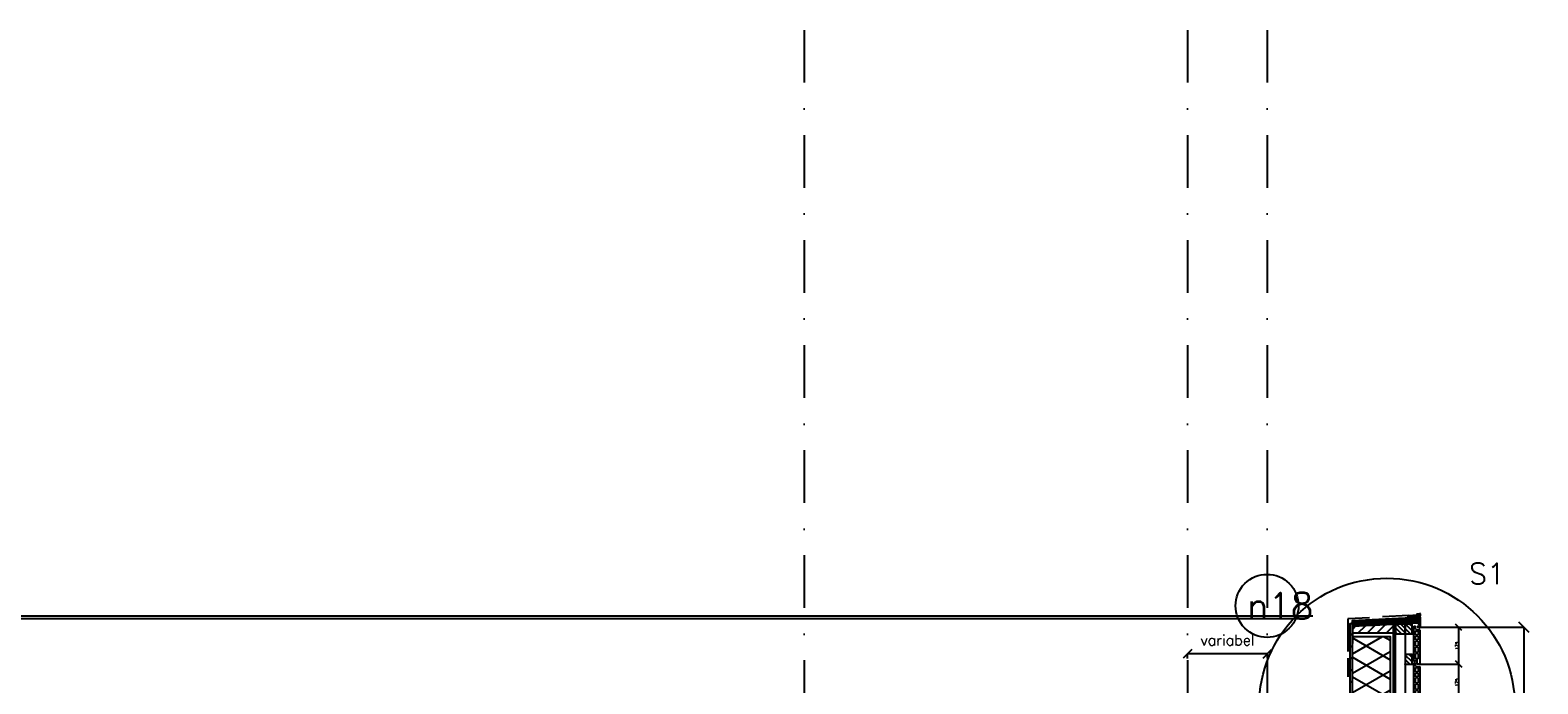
# Model space of a CAD drawing. Extents: x 0 to 317513, y 0 to 193913.
# Tile 97 of 105: x 232737 to 239915, y 165030 to 168143. Entities that reach past the tile are written whole.
import ezdxf
from ezdxf.enums import TextEntityAlignment as Align

# ---------------------------------------------------------------- set-up
doc = ezdxf.new("R2010")
doc.units = 0
doc.header["$LTSCALE"] = 20
doc.header["$MEASUREMENT"] = 0
doc.header["$PDSIZE"] = -1
for name, pattern in [('CENTER', [5.421053, 3.388158, -0.677632, 0.677632, -0.677632]), ('DASHDOT', [25, 12.5, -6.25, 0, -6.25]), ('DD1', [2.66667, 1.66667, -0.5, 0, -0.5]), ('HIDDEN', [9.375, 6.25, -3.125])]:
    doc.linetypes.add(name, pattern=pattern)
doc.layers.get('0').update_dxf_attribs({"linetype": 'CONTINUOUS'})
doc.layers.get('DEFPOINTS').update_dxf_attribs({"linetype": 'CONTINUOUS'})
for name, color, linetype in [('_DETAILNUMMERS', 4, 'CONTINUOUS'), ('_DETAILNUMMERSTEKST', 4, 'CONTINUOUS'), ('A--01A1_ACEER', 1, 'CONTINUOUS'), ('A--A21--_F-23-', 9, 'CONTINUOUS'), ('A--A25--_F--3-', 9, 'CONTINUOUS'), ('A--A42--_F--3-', 9, 'CONTINUOUS'), ('A--A42--_F-23-', 9, 'CONTINUOUS'), ('A--L$7A3-_STRAMIEN', 3, 'CONTINUOUS'), ('A--L21--', 3, 'CONTINUOUS'), ('A--L21D1_BUITENWAND', 1, 'CONTINUOUS'), ('A--L21D3_BUITENWAND', 3, 'CONTINUOUS'), ('A--L25--', 7, 'CONTINUOUS'), ('A--L25--_F-23-', 7, 'CONTINUOUS'), ('A--L27DC4_DAKEN', 4, 'HIDDEN'), ('A--L31--', 2, 'CONTINUOUS'), ('A--L42--', 7, 'CONTINUOUS'), ('A--L42--_F--3-', 7, 'CONTINUOUS'), ('A--L42--_F-23-', 7, 'CONTINUOUS'), ('A--L47', 7, 'CONTINUOUS'), ('A--M$1A-_F123-', 1, 'CONTINUOUS'), ('A--T$7A-_STRAMIEN', 2, 'CONTINUOUS'), ('STRAMIEN', 8, 'DD1'), ('X--LR---_CP', 7, 'CONTINUOUS')]:
    doc.layers.add(name, color=color, linetype=linetype)
doc.styles.add('ALFA-0_25', font='ROMANS')
doc.styles.add('HIEMSTRA', font='romans.shx')
doc.styles.add('MAATLIJN', font='ROMANS')
doc.dimstyles.new('ALFA25', dxfattribs={"dimscale": 0.3, "dimtxt": 50, "dimasz": 100, "dimexe": 0, "dimexo": 0, "dimgap": 2, "dimtad": 1, "dimdec": 0, "dimzin": 0, "dimdsep": 46, "dimtxsty": 'MAATLIJN', "dimblk1": 'OBLIQUE', "dimblk2": 'OBLIQUE', "dimsah": 1, "dimcen": 0, "dimclrd": 1, "dimclre": 1, "dimclrt": 2, "dimadec": 0, "dimazin": 0, "dimtfac": 0.75, "dimtdec": 4, "dimtix": 1, "dimtmove": 2, "dimatfit": 3, "dimldrblk": 'OBLIQUE', "dimfxl": 0, "dimtvp": 1.5, "dimtolj": 1, "dimtzin": 0, "dimarcsym": 0})
doc.dimstyles.new('STANDARD$0', dxfattribs={"dimscale": 50, "dimtxt": 2.5, "dimasz": 2, "dimexe": 2, "dimexo": 0, "dimgap": 2, "dimtad": 1, "dimdec": 0, "dimzin": 0, "dimdsep": 46, "dimtxsty": 'ALFA-0_25', "dimblk1": 'OBLIQUE', "dimblk2": 'OBLIQUE', "dimsah": 1, "dimcen": -3, "dimdle": 2, "dimclrd": 1, "dimclre": 1, "dimclrt": 2, "dimadec": 0, "dimazin": 0, "dimtfac": 0.666667, "dimtofl": 0, "dimtmove": 2, "dimatfit": 3, "dimldrblk": 'OBLIQUE', "dimfxl": 0, "dimtvp": 0.833333, "dimtolj": 1, "dimtzin": 0, "dimarcsym": 0})
pattern_1 = [(45, (0, 0), (-10.6066, 10.6066), [])]

# ---------------------------------------------------------------- blocks, each defined once
blk = doc.blocks.new('*U836')
at = {"layer": 'A--A42--_F-23-', "linetype": 'Continuous'}
h = blk.add_hatch(dxfattribs=at)
h.set_pattern_fill('ALFALINE', color=256, scale=40, style=0)
h.set_pattern_definition([(45, (-239233.298, -160121.32), (-28.284271, 28.284271), [])])
h.paths.add_polyline_path([(0, 0), (-5, 0), (-5, 5194), (0, 5194), (5, 5194), (5, 0)])
at = {"layer": 'A--L42--_F-23-', "color": 2, "linetype": 'Continuous'}
for points in [[(0, 0), (-5, 0), (-5, 5194), (0, 5194)], [(0, 0), (5, 0), (5, 5194), (0, 5194)]]:
    blk.add_lwpolyline(points, dxfattribs=at)
blk = doc.blocks.new('_OBLIQUE')
at = {"color": 0, "linetype": 'ByBlock'}
blk.add_line((-0.5, -0.5), (0.5, 0.5), dxfattribs=at)
blk = doc.blocks.new('*D407')
at = {"layer": 'A--M$1A-_F123-', "color": 1, "lineweight": -2}
for p, q in [((239429.1, 165299.3), (239849.9, 165299.3)), ((239849.9, 163549.3), (239849.9, 165299.3)), ((239429.1, 163549.3), (239849.9, 163549.3))]:
    blk.add_line(p, q, dxfattribs=at)
at = {"layer": 'DEFPOINTS', "color": 0}
for p in [(239429.1, 165299.3), (239849.9, 165299.3), (239429.1, 163549.3)]:
    blk.add_point(p, dxfattribs=at)
at = {"layer": 'A--M$1A-_F123-', "color": 1, "lineweight": -2, "xscale": 50, "yscale": 50, "zscale": 50}
for p, rotation in [((239849.9, 165299.3), 90), ((239849.9, 163549.3), 270)]:
    blk.add_blockref('_OBLIQUE', p, dxfattribs=dict(at, rotation=rotation))
at = {"layer": 'A--M$1A-_F123-', "color": 2, "insert": (239836.4, 164424.3), "char_height": 25, "attachment_point": 5, "rotation": 90, "style": 'MAATLIJN'}
blk.add_mtext('\\A1;10 stenen a 175', dxfattribs=at)
blk = doc.blocks.new('*D408')
at = {"layer": 'A--M$1A-_F123-', "color": 1, "lineweight": -2}
for p, q in [((239354.3, 165124.3), (239538.8, 165124.3)), ((239538.8, 164949.3), (239538.8, 165124.3)), ((239354.3, 164949.3), (239538.8, 164949.3))]:
    blk.add_line(p, q, dxfattribs=at)
at = {"layer": 'DEFPOINTS', "color": 0}
for p in [(239354.3, 165124.3), (239538.8, 165124.3), (239354.3, 164949.3)]:
    blk.add_point(p, dxfattribs=at)
at = {"layer": 'A--M$1A-_F123-', "color": 1, "lineweight": -2, "xscale": 30, "yscale": 30, "zscale": 30}
for p, rotation in [((239538.8, 165124.3), 90), ((239538.8, 164949.3), 270)]:
    blk.add_blockref('_OBLIQUE', p, dxfattribs=dict(at, rotation=rotation))
at = {"layer": 'A--M$1A-_F123-', "color": 2, "insert": (239530.7, 165036.8), "char_height": 15, "attachment_point": 5, "rotation": 90, "style": 'MAATLIJN'}
blk.add_mtext('\\A1;175', dxfattribs=at)
blk = doc.blocks.new('*D410')
at = {"layer": 'A--M$1A-_F123-', "color": 1, "lineweight": -2}
for p, q in [((239354.3, 165299.3), (239538.8, 165299.3)), ((239538.8, 165124.3), (239538.8, 165299.3)), ((239354.3, 165124.3), (239538.8, 165124.3))]:
    blk.add_line(p, q, dxfattribs=at)
at = {"layer": 'DEFPOINTS', "color": 0}
for p in [(239354.3, 165299.3), (239538.8, 165299.3), (239354.3, 165124.3)]:
    blk.add_point(p, dxfattribs=at)
at = {"layer": 'A--M$1A-_F123-', "color": 1, "lineweight": -2, "xscale": 30, "yscale": 30, "zscale": 30}
for p, rotation in [((239538.8, 165299.3), 90), ((239538.8, 165124.3), 270)]:
    blk.add_blockref('_OBLIQUE', p, dxfattribs=dict(at, rotation=rotation))
at = {"layer": 'A--M$1A-_F123-', "color": 2, "insert": (239530.7, 165211.8), "char_height": 15, "attachment_point": 5, "rotation": 90, "style": 'MAATLIJN'}
blk.add_mtext('\\A1;175', dxfattribs=at)
blk = doc.blocks.new('*U829')
at = {"layer": 'A--A42--_F-23-', "linetype": 'Continuous'}
h = blk.add_hatch(dxfattribs=at)
h.set_pattern_fill('ALFALINE', color=256, scale=40, style=0)
h.set_pattern_definition([(45, (-239027.343, -160959.32), (-28.284271, 28.284271), [])])
h.paths.add_polyline_path([(0, 0), (-5, 0), (-5, 4358), (0, 4358), (5, 4358), (5, 0)])
at = {"layer": 'A--L42--_F-23-', "color": 2, "linetype": 'Continuous'}
for points in [[(0, 0), (-5, 0), (-5, 4358), (0, 4358)], [(0, 0), (5, 0), (5, 4358), (0, 4358)]]:
    blk.add_lwpolyline(points, dxfattribs=at)
blk = doc.blocks.new('E100606D_8713350')
at = {"color": 0}
blk.add_lwpolyline([(17.9, 1.6), (20.2, 1.6), (20, 1.8, -0.57735), (20.2, 2.1), (21.5, 2.1), (22.8, 2.1, -0.57735), (23, 1.8), (22.9, 1.6), (25.2, 1.6), (25, 1.8, -0.57735), (25.2, 2.1), (26.5, 2.1), (27.8, 2.1, -0.57735), (28, 1.8), (27.9, 1.6), (30.2, 1.6), (30, 1.8, -0.57735), (30.2, 2.1), (31.5, 2.1), (32.8, 2.1, -0.57735), (33, 1.8), (32.9, 1.6), (35.2, 1.6), (35, 1.8, -0.57735), (35.2, 2.1), (36.5, 2.1), (37.8, 2.1, -0.57735), (38, 1.8), (37.9, 1.6), (40.2, 1.6), (40, 1.8, -0.57735), (40.2, 2.1), (41.5, 2.1), (42.8, 2.1, -0.57735), (43, 1.8), (42.9, 1.6), (45.2, 1.6), (45, 1.8, -0.57735), (45.2, 2.1), (46.5, 2.1), (47.8, 2.1, -0.57735), (48, 1.8), (47.9, 1.6), (50.2, 1.6), (50, 1.8, -0.57735), (50.2, 2.1), (51.5, 2.1), (52.8, 2.1, -0.57735), (53, 1.8), (52.9, 1.6), (55.2, 1.6), (55, 1.8, -0.57735), (55.2, 2.1), (56.5, 2.1), (57.8, 2.1, -0.57735), (58, 1.8), (57.9, 1.6), (60.2, 1.6), (60, 1.8, -0.57735), (60.2, 2.1), (61.5, 2.1), (62.8, 2.1, -0.57735), (63, 1.8), (62.9, 1.6), (65.2, 1.6), (65, 1.8, -0.57735), (65.2, 2.1), (66.5, 2.1), (67.8, 2.1, -0.57735), (68, 1.8), (67.9, 1.6), (70.2, 1.6), (70, 1.8, -0.57735), (70.2, 2.1), (71.5, 2.1), (72.8, 2.1, -0.57735), (73, 1.8), (72.9, 1.6), (78.3, 0.6, -0.912623), (78.3, 0.1), (-5.3, 0.1, 0.414214), (-5.8, -0.4), (-5.8, -1.4, -0.414214), (-6.3, -1.9, -0.414214), (-6.8, -1.4), (-6.8, -0.4, 0.414214), (-7.3, 0.1), (-9.5, 0.1, 0.414214), (-10, -0.4), (-10, -24.7, 0.414214), (-9.5, -25.2), (-7.3, -25.2, 0.414214), (-6.8, -24.7), (-6.8, -23.7, -0.414214), (-6.3, -23.2, -0.414214), (-5.8, -23.7), (-5.8, -25.7, -0.414214), (-6.3, -26.2), (-9.5, -26.2, 0.414214), (-10, -26.7), (-10, -38.7, 0.534511), (-9.3, -39.1), (-1, -35.7, -0.534511), (0, -36.4, -0.303347), (-0.4, -37.1), (-9.4, -40.8, -0.534511), (-11.5, -39.4), (-11.5, 12.6, -0.414214), (-10, 14.1), (0, 14.1, -0.414214), (0.5, 13.6), (0.5, 13.1, -0.414214), (0, 12.6), (-9.5, 12.6, 0.414214), (-10, 12.1), (-10, 2.6, 0.414214), (-9.5, 2.1), (-8.5, 2.1), (-7.2, 2.1, -0.57735), (-7, 1.8), (-7.1, 1.6), (-4.8, 1.6), (-5, 1.8, -0.57735), (-4.8, 2.1), (-3.5, 2.1), (-2.2, 2.1, -0.57735), (-2, 1.8), (-2.1, 1.6), (0.2, 1.6), (0, 1.8, -0.57735), (0.2, 2.1), (1.5, 2.1), (2.8, 2.1, -0.57735), (3, 1.8), (2.9, 1.6), (5.2, 1.6), (5, 1.8, -0.57735), (5.2, 2.1), (6.5, 2.1), (7.8, 2.1, -0.57735), (8, 1.8), (7.9, 1.6), (10.2, 1.6), (10, 1.8, -0.57735), (10.2, 2.1), (11.5, 2.1), (12.8, 2.1, -0.57735), (13, 1.8), (12.9, 1.6), (15.2, 1.6), (15, 1.8, -0.57735), (15.2, 2.1), (16.5, 2.1), (17.8, 2.1, -0.57735), (18, 1.8)], format="xyb", close=True, dxfattribs=at)
blk = doc.blocks.new('ARGETON175')
at = {"layer": 'A--L21D3_BUITENWAND'}
for p, q in [((-8, 153), (-30, 150.5)), ((-30, 150.5), (-30, -12.5)), ((-22, 145.5), (-22, 126)), ((-8, 145.5), (-22, 145.5)), ((0, 168), (-8, 168)), ((-8, 153), (-8, 168)), ((-8, 126), (-8, 145.5)), ((0, 0), (0, 168)), ((-8, 126), (-22, 126)), ((-8, 121), (-22, 121)), ((-22, 121), (-22, 102)), ((-22, 102), (-8, 102)), ((-22, 97), (-22, 72)), ((-22, 97), (-8, 97)), ((-22, 72), (-8, 72)), ((-8, 102), (-8, 121)), ((-8, 72), (-8, 97)), ((-22, 67), (-22, 42)), ((-22, 67), (-8, 67)), ((-22, 42), (-8, 42)), ((-22, 37), (-22, 12)), ((-22, 37), (-8, 37)), ((-22, 12), (-8, 12)), ((-15, 7), (-15, -12.5)), ((-15, 7), (-8, 7)), ((-8, 42), (-8, 67)), ((-8, 12), (-8, 37)), ((-8, 7), (-8, 0)), ((-8, 0), (0, 0)), ((-30, -12.5), (-15, -12.5))]:
    blk.add_line(p, q, dxfattribs=at)
blk = doc.blocks.new('Q020261-')
at = {"layer": 'A--A25--_F--3-'}
h = blk.add_hatch(dxfattribs=at)
h.set_pattern_fill('ALFALINE', color=256, scale=15, style=0, pattern_type=2)
h.set_pattern_definition(pattern_1)
h.paths.add_polyline_path([(0, 0), (0, 46), (46, 46), (46, 0)])
at = {"layer": 'A--L25--_F-23-', "color": 2, "linetype": 'Continuous'}
blk.add_lwpolyline([(0, 0), (0, 46), (46, 46), (46, 0)], close=True, dxfattribs=at)
at = {"layer": 'X--LR---_CP'}
for p in [(0, 0), (0, 0), (46, 0)]:
    blk.add_point(p, dxfattribs=at)
blk = doc.blocks.new('HOUT46X32')
at = {"layer": 'A--A25--_F--3-'}
h = blk.add_hatch(dxfattribs=at)
h.set_pattern_fill('ALFALINE', color=256, scale=15, style=0, pattern_type=2)
h.set_pattern_definition(pattern_1)
h.paths.add_polyline_path([(0, 0), (0, 46), (32, 46), (32, 0)])
at = {"layer": 'A--L25--_F-23-', "color": 2, "linetype": 'Continuous'}
blk.add_lwpolyline([(0, 0), (0, 46), (32, 46), (32, 0)], close=True, dxfattribs=at)
at = {"layer": 'X--LR---_CP'}
for p in [(0, 0), (0, 0), (32, 0)]:
    blk.add_point(p, dxfattribs=at)
blk = doc.blocks.new('*D424')
at = {"layer": 'A--M$1A-_F123-', "color": 1, "lineweight": -2}
for p, q in [((238247.5, 165150.1), (238247.5, 165172.9)), ((238627.5, 165172.9), (238247.5, 165172.9)), ((238627.5, 165150.1), (238627.5, 165172.9))]:
    blk.add_line(p, q, dxfattribs=at)
at = {"layer": 'DEFPOINTS', "color": 0}
for p in [(238247.5, 165172.9), (238247.5, 165150.1), (238627.5, 165150.1)]:
    blk.add_point(p, dxfattribs=at)
at = {"layer": 'A--M$1A-_F123-', "color": 1, "lineweight": -2, "xscale": 40, "yscale": 40, "zscale": 40, "rotation": 180}
blk.add_blockref('_OBLIQUE', (238247.5, 165172.9), dxfattribs=at)
at = {"layer": 'A--M$1A-_F123-', "color": 1, "lineweight": -2, "xscale": 40, "yscale": 40, "zscale": 40}
blk.add_blockref('_OBLIQUE', (238627.5, 165172.9), dxfattribs=at)
at = {"layer": 'A--M$1A-_F123-', "color": 2, "insert": (238437.5, 165237.9), "char_height": 50, "attachment_point": 5, "style": 'ALFA-0_25'}
blk.add_mtext('\\A1;variabel', dxfattribs=at)

msp = doc.modelspace()

# ---------------------------------------------------------------- hatches: boundary and pattern name
at = {"layer": 'A--A21--_F-23-'}
h = msp.add_hatch(dxfattribs=at)
h.set_pattern_fill('ALFAISO', color=256, scale=80, angle=270, style=0, pattern_type=2)
h.set_pattern_definition([(210, (351498.34, 61703.42), (-40, 69.282032), []), (150, (351498.34, 61703.42), (40, 69.282032), [])])
h.paths.add_polyline_path([(239032.8, 165255.8), (239212.8, 165255.8), (239212.8, 164572.7), (239032.8, 164572.7)])
at = {"layer": 'A--A25--_F--3-'}
h = msp.add_hatch(dxfattribs=at)
h.set_pattern_fill('ANSI31', color=256, scale=10, angle=90, style=0)
h.set_pattern_definition([(45, (220780.04, 152021.253), (22.45064, -22.45064), [])])
h.paths.add_polyline_path([(239228.3, 165270.8), (239032.3, 165270.9), (239032.3, 165304.8), (239228.3, 165314.8)])
at = {"layer": 'A--A42--_F--3-'}
h = msp.add_hatch(dxfattribs=at)
h.set_pattern_fill('ALFALINE', color=256, scale=4, angle=132.3132, style=0, pattern_type=2)
h.set_pattern_definition([(2.6868, (239187.272, 165326.9222), (0.18751, -3.9956), [])])
h.paths.add_polyline_path([(239347.5, 165326.4), (239346.6, 165345.4), (239031.4, 165330.6), (239032.3, 165311.6), (239032.5, 165305.6), (239347.8, 165320.4)])

# ---------------------------------------------------------------- linework, layer by layer
at = {"color": 0}
for p, q in [((239297.2, 165346.6), (239298.1, 165347.6)), ((239297.2, 165345.9), (239297.2, 165346.6)), ((239300.2, 165347.8), (239298, 165345.6)), ((239298, 165340.5), (239300.2, 165342.7)), ((239298.1, 165351.7), (239301.3, 165355.3)), ((239298.1, 165347.6), (239298.1, 165351.7)), ((239299.9, 165339.9), (239298.3, 165339.9)), ((239302, 165354), (239299.5, 165351.2)), ((239299.5, 165351.2), (239299.5, 165349.6)), ((239300.8, 165341.4), (239299.9, 165340.4)), ((239299.9, 165340.4), (239299.9, 165339.9)), ((239317.5, 165339.9), (239299.9, 165339.9)), ((239300, 165349.1), (239304.2, 165349.5)), ((239303.5, 165348.1), (239300.2, 165347.8)), ((239300.2, 165342.7), (239314.8, 165344)), ((239315.8, 165342.7), (239300.8, 165341.4)), ((239301.3, 165355.3), (239338.5, 165358.5)), ((239339.1, 165357.2), (239302, 165354)), ((239303.4, 165350.4), (239304.4, 165351.8)), ((239303.5, 165349.4), (239303.4, 165350.4)), ((239304.5, 165349.5), (239303.5, 165349.4)), ((239304.4, 165349), (239303.5, 165348.1)), ((239305, 165343.5), (239304.5, 165349.5)), ((239309.7, 165343.9), (239305, 165343.5)), ((239305.8, 165352.6), (239308.9, 165352.9)), ((239308.9, 165352.9), (239324.8, 165354.3)), ((239309.7, 165343.9), (239308.9, 165352.9)), ((239311.7, 165344.1), (239309.7, 165343.9)), ((239323, 165352.1), (239311.1, 165351.1)), ((239311.7, 165344.1), (239311.1, 165351.1)), ((239314.1, 165344.3), (239311.7, 165344.1)), ((239313.3, 165347), (239314.9, 165344.3)), ((239348.8, 165350.4), (239313.5, 165347.3)), ((239317.5, 165339.9), (239315.8, 165342.7)), ((239315.9, 165345.4), (239318.3, 165341.3)), ((239336.7, 165347.9), (239316.3, 165346.1)), ((239321.3, 165339.9), (239317.5, 165339.9)), ((239318.3, 165341.3), (239320.8, 165341.3)), ((239320.8, 165341.3), (239321.4, 165340.2)), ((239323.4, 165348.1), (239323, 165352.1)), ((239327.4, 165348.5), (239323.4, 165348.1)), ((239324.8, 165354.3), (239328.8, 165354.6)), ((239324.8, 165354.3), (239324.9, 165353.2)), ((239332.9, 165353.9), (239324.9, 165353.2)), ((239324.9, 165353.2), (239327.1, 165351)), ((239327.1, 165351), (239331.1, 165351.3)), ((239327.1, 165351), (239327.4, 165348.5)), ((239332.8, 165355), (239328.8, 165354.6)), ((239331.1, 165351.3), (239332.9, 165353.9)), ((239331.3, 165348.8), (239331.1, 165351.3)), ((239335.3, 165349.2), (239331.3, 165348.8)), ((239345.1, 165356.1), (239332.8, 165355)), ((239332.9, 165353.9), (239332.8, 165355)), ((239335, 165353.2), (239346.9, 165354.2)), ((239335.3, 165349.2), (239335, 165353.2)), ((239336, 165340.2), (239336.4, 165341)), ((239339.7, 165339.9), (239336.1, 165339.9)), ((239336.9, 165341.3), (239337.2, 165341.3)), ((239337.2, 165341.3), (239337.2, 165347.4)), ((239338.5, 165358.5), (239340.8, 165360.8)), ((239338.6, 165347.6), (239338.6, 165341.3)), ((239338.6, 165341.3), (239339, 165341.3)), ((239339.1, 165357.2), (239343.9, 165362)), ((239351, 165349.2), (239339.1, 165348.1)), ((239339.4, 165341), (239339.9, 165340.2)), ((239339.5, 165362), (239340.6, 165363.1)), ((239340.4, 165361.7), (239339.7, 165361.6)), ((239340.6, 165363.1), (239354.1, 165364.2)), ((239343.9, 165362), (239353.2, 165362.8)), ((239348.2, 165359.1), (239345.1, 165356.1)), ((239345.5, 165358.4), (239349.2, 165362.1)), ((239346.7, 165357.6), (239345.9, 165357.5)), ((239348.4, 165359.3), (239346.7, 165357.6)), ((239347.3, 165350.2), (239346.9, 165354.2)), ((239348.3, 165350.3), (239347.3, 165350.2)), ((239347.9, 165327.1), (239347.9, 165327.4)), ((239348.3, 165350.3), (239349.2, 165351.4)), ((239348.4, 165327.9), (239353, 165327.9)), ((239353.5, 165326.6), (239348.4, 165326.6)), ((239349.2, 165351.4), (239348.5, 165359)), ((239352.5, 165362.4), (239349.2, 165362.1)), ((239349.2, 165350.9), (239349.2, 165359)), ((239350.6, 165360.3), (239353.5, 165361)), ((239350.6, 165351.5), (239350.6, 165360.3)), ((239350.6, 165351.5), (239354.9, 165347.2)), ((239350.8, 165358.7), (239350.8, 165359.9)), ((239350.9, 165358.3), (239353.6, 165355.6)), ((239351, 165349.2), (239353.5, 165346.7)), ((239351.1, 165360), (239352.9, 165358.2)), ((239353.6, 165361.3), (239352.5, 165362.4)), ((239353.5, 165328.4), (239353.5, 165346.7)), ((239353.5, 165302.6), (239353.5, 165326.6)), ((239353.8, 165358.6), (239353.8, 165362.3)), ((239353.8, 165353.2), (239353.8, 165355.3)), ((239354.3, 165352.7), (239353.8, 165353.2)), ((239354.9, 165347.2), (239354.9, 165300.1)), ((239355.1, 165363.2), (239355.1, 165353)), ((239347.9, 165301.9), (239347.9, 165303.6)), ((239348.4, 165304.1), (239348.7, 165304.1)), ((239353.5, 165301.4), (239348.4, 165301.4)), ((239349.2, 165303.6), (239349.2, 165302.6)), ((239349.2, 165302.6), (239353.5, 165302.6)), ((239353.5, 165301.1), (239353.5, 165301.4))]:
    msp.add_line(p, q, dxfattribs=at)
at = {"color": 0, "linetype": 'CENTER'}
msp.add_line((239328.8, 165354.6), (239331.4, 165324.8), dxfattribs=at)
at = {"color": 0}
for centre, radius, start, end in [((239297.7, 165345.9), 0.5, 180, 225), ((239297.7, 165345.9), 0.5, 225, 315), ((239298.3, 165340.3), 0.4, 135, 180), ((239298.3, 165340.3), 0.4, 180, 270), ((239300, 165349.6), 0.5, 180, 275), ((239304.2, 165349.2), 0.3, 315, 95), ((239306, 165350.6), 2, 95, 145), ((239313.5, 165347.1), 0.2, 95, 180), ((239313.5, 165347.1), 0.2, 180, 210), ((239314, 165344.8), 0.5, 275, 30), ((239314.7, 165344.2), 0.2, 275, 30), ((239316.3, 165345.6), 0.5, 95, 210), ((239321.3, 165340.1), 0.2, 270, 30), ((239336.1, 165340.1), 0.2, 150, 270), ((239336.9, 165340.8), 0.5, 90, 150), ((239336.7, 165347.4), 0.5, 0, 95), ((239339.1, 165347.6), 0.5, 95, 180), ((239339, 165340.8), 0.5, 30, 90), ((239339.7, 165361.8), 0.2, 135, 275), ((239339.7, 165340.1), 0.2, 270, 30), ((239340.5, 165361.2), 0.5, 315, 95), ((239345.8, 165358), 0.5, 135, 275), ((239348.4, 165327.4), 0.5, 90, 180), ((239348.4, 165327.1), 0.5, 180, 270), ((239348.3, 165359), 0.2, 5, 135), ((239348.7, 165359), 0.5, 0, 135), ((239348.7, 165350.9), 0.5, 275, 0), ((239351, 165359.9), 0.2, 45, 180), ((239351.3, 165358.7), 0.5, 180, 225), ((239353.3, 165358.6), 0.5, 225, 0), ((239353, 165328.4), 0.5, 270, 0), ((239353.3, 165362.3), 0.5, 0, 95), ((239353.4, 165361.2), 0.2, 284.29436, 45), ((239353.3, 165355.3), 0.5, 0, 45), ((239354.1, 165363.2), 1, 0, 95), ((239354.6, 165353), 0.5, 225, 0), ((239348.4, 165303.6), 0.5, 90, 180), ((239348.4, 165301.9), 0.5, 180, 270), ((239348.7, 165303.6), 0.5, 0, 90), ((239354.7, 165301.1), 1.2, 180, 270), ((239354.7, 165300.1), 0.2, 270, 0)]:
    msp.add_arc(centre, radius, start, end, dxfattribs=at)
at = {"layer": '_DETAILNUMMERS'}
msp.add_circle((239196.9, 164924.2), 608.7, dxfattribs=at)
at = {"layer": 'A--01A1_ACEER'}
msp.add_line((238773.5, 165339.4), (217931.8, 165339.4), dxfattribs=at)
at = {"layer": 'A--L$7A3-_STRAMIEN', "linetype": 'Continuous'}
msp.add_ellipse((238626.1, 165401.3), major_axis=(106.1, 106.1), ratio=1, dxfattribs=at)
at = {"layer": 'A--L21--'}
msp.add_lwpolyline([(239032.8, 165255.8), (239212.8, 165255.8), (239212.8, 164572.7), (239032.8, 164572.7)], close=True, dxfattribs=at)
at = {"layer": 'A--L21D1_BUITENWAND'}
msp.add_line((238843.6, 165352.1), (217931.8, 165352.1), dxfattribs=at)
at = {"layer": 'A--L25--_F-23-', "color": 2, "linetype": 'Continuous'}
for p, q in [((239032.3, 165295.9), (239032.3, 165222.2)), ((239218.3, 165270.8), (239032.3, 165270.9)), ((239228.3, 165222.2), (239228.3, 165314.8)), ((239228.3, 165210), (239228.3, 165283.6))]:
    msp.add_line(p, q, dxfattribs=at)
msp.add_lwpolyline([(239228.3, 165270.8), (239032.3, 165270.9), (239032.3, 165304.8), (239228.3, 165314.8)], close=True, dxfattribs=at)
at = {"layer": 'A--L27DC4_DAKEN'}
for p, q in [((239301.3, 165355.2), (239010.4, 165339.1)), ((239010.4, 165339.1), (239010.4, 165063.7)), ((239010.4, 165309.7), (239010.4, 165063.7))]:
    msp.add_line(p, q, dxfattribs=at)
at = {"layer": 'A--L31--'}
msp.add_line((239284.3, 165317.4), (239284.3, 163579.3), dxfattribs=at)
at = {"layer": 'A--L42--_F--3-', "color": 3, "linetype": 'Continuous'}
msp.add_line((239032.5, 165305.6), (239347.8, 165320.4), dxfattribs=at)
msp.add_lwpolyline([(239347.8, 165320.4), (239346.6, 165345.4), (239031.4, 165330.6), (239032.5, 165305.6)], dxfattribs=at)
at = {"layer": 'STRAMIEN', "linetype": 'DASHDOT'}
for p, q in [((236422.3, 168142.5), (236422.3, 148770)), ((238247.3, 168142.5), (238247.3, 148770)), ((238627.3, 168142.5), (238627.3, 148770))]:
    msp.add_line(p, q, dxfattribs=at)
at = {"layer": 'X--LR---_CP'}
msp.add_point((239228.3, 165280.7), dxfattribs=at)
msp.add_point((239228.3, 165280.7), dxfattribs=at)

# ---------------------------------------------------------------- block references
at = {"xscale": -1}
for p in [(239324.3, 165136.8), (239324.3, 164961.8)]:
    msp.add_blockref('ARGETON175', p, dxfattribs=at)
at = {"layer": 'A--L25--', "xscale": -1}
for name, p in [('Q020261-', (239284.3, 165268.8)), ('HOUT46X32', (239316.3, 165268.8)), ('HOUT46X32', (239316.3, 165123.8))]:
    msp.add_blockref(name, p, dxfattribs=at)
at = {"layer": 'A--L42--'}
for name, p in [('*U829', (239027.3, 160959.3)), ('*U836', (239233.3, 160121.3))]:
    msp.add_blockref(name, p, dxfattribs=at)
at = {"layer": 'A--L47', "xscale": -1}
msp.add_blockref('E100606D_8713350', (239342.3, 165338), dxfattribs=at)

# ---------------------------------------------------------------- texts
at = {"layer": '_DETAILNUMMERSTEKST', "style": 'HIEMSTRA'}
msp.add_text('S1', height=100, dxfattribs=at).set_placement((239587.6, 165504.6))
at = {"layer": 'A--T$7A-_STRAMIEN', "style": 'ALFA-0_25'}
msp.add_text('n18', height=125, dxfattribs=at).set_placement((238688.2, 165401.3), align=Align.MIDDLE_CENTER)

# ---------------------------------------------------------------- dimensions: what is measured, and where the dimension line sits
at = {"layer": 'A--M$1A-_F123-'}
dim = msp.add_linear_dim(base=(238247.5, 165172.9), p1=(238627.5, 165150.1), p2=(238247.5, 165150.1), text='variabel', dimstyle='STANDARD$0', override={"dimscale": 20, "dimexe": 0, "dimcen": 0, "dimdle": 0, "dimtfac": 0.75, "dimtvp": 1.5}, dxfattribs=at)
dim.commit()
dim.dimension.update_dxf_attribs({"geometry": '*D424', "text_midpoint": (238437.5, 165237.9)})
for base, p1, p2, picture, middle in [((239538.8, 165299.3), (239354.3, 165124.3), (239354.3, 165299.3), '*D410', (239530.7, 165211.8)), ((239538.8, 165124.3), (239354.3, 164949.3), (239354.3, 165124.3), '*D408', (239530.7, 165036.8))]:
    dim = msp.add_linear_dim(base=base, p1=p1, p2=p2, angle=90, dimstyle='ALFA25', override={"dimscale": 0.3}, dxfattribs=at)
    dim.commit()
    dim.dimension.update_dxf_attribs({"geometry": picture, "text_midpoint": middle})
dim = msp.add_linear_dim(base=(239849.9, 165299.3), p1=(239429.1, 163549.3), p2=(239429.1, 165299.3), angle=90, text='10 stenen a 175', dimstyle='ALFA25', override={"dimscale": 0.5}, dxfattribs=at)
dim.commit()
dim.dimension.update_dxf_attribs({"geometry": '*D407', "text_midpoint": (239836.4, 164424.3)})

doc.saveas('drawing.dxf')
